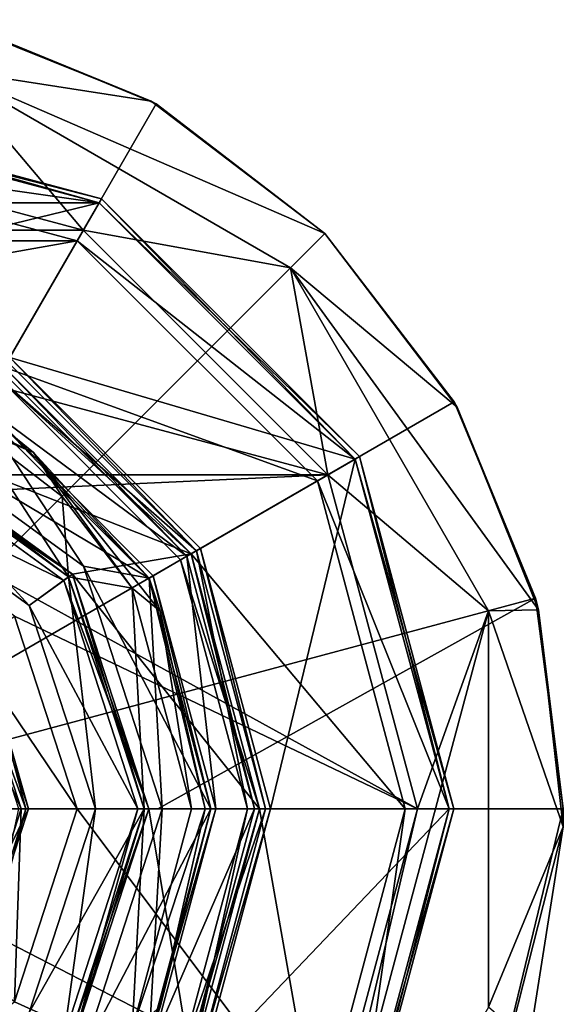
# Model space of a CAD drawing. Extents: x -50 to 50, y -119 to 244.
# Tile 112 of 112: x 11 to 34, y 202 to 242. Entities that reach past the tile are written whole.
import ezdxf

# ---------------------------------------------------------------- set-up
doc = ezdxf.new("R2010")
doc.units = 0
doc.header["$LTSCALE"] = 65.185185
for name, color, linetype in [('100', 7, 'CONTINUOUS'), ('101', 7, 'CONTINUOUS'), ('102', 7, 'CONTINUOUS'), ('103', 7, 'CONTINUOUS'), ('104', 7, 'CONTINUOUS'), ('105', 7, 'CONTINUOUS'), ('106', 7, 'CONTINUOUS'), ('107', 7, 'CONTINUOUS'), ('108', 7, 'CONTINUOUS'), ('109', 7, 'CONTINUOUS'), ('110', 7, 'CONTINUOUS'), ('1101', 7, 'CONTINUOUS'), ('1102', 7, 'CONTINUOUS'), ('1103', 7, 'CONTINUOUS'), ('1104', 7, 'CONTINUOUS'), ('1105', 7, 'CONTINUOUS'), ('1106', 7, 'CONTINUOUS'), ('111', 7, 'CONTINUOUS'), ('112', 7, 'CONTINUOUS'), ('1164', 7, 'CONTINUOUS'), ('1165', 7, 'CONTINUOUS'), ('1166', 7, 'CONTINUOUS'), ('1167', 7, 'CONTINUOUS'), ('1168', 7, 'CONTINUOUS'), ('1169', 7, 'CONTINUOUS'), ('1170', 7, 'CONTINUOUS'), ('1174', 7, 'CONTINUOUS'), ('1175', 7, 'CONTINUOUS'), ('1177', 7, 'CONTINUOUS'), ('1178', 7, 'CONTINUOUS'), ('1179', 7, 'CONTINUOUS'), ('1180', 7, 'CONTINUOUS'), ('1181', 7, 'CONTINUOUS'), ('1182', 7, 'CONTINUOUS'), ('1183', 7, 'CONTINUOUS'), ('1184', 7, 'CONTINUOUS'), ('1185', 7, 'CONTINUOUS'), ('1186', 7, 'CONTINUOUS'), ('1188', 7, 'CONTINUOUS'), ('66', 7, 'CONTINUOUS'), ('67', 7, 'CONTINUOUS'), ('68', 7, 'CONTINUOUS'), ('69', 7, 'CONTINUOUS'), ('70', 7, 'CONTINUOUS'), ('71', 7, 'CONTINUOUS'), ('72', 7, 'CONTINUOUS'), ('73', 7, 'CONTINUOUS'), ('74', 7, 'CONTINUOUS'), ('75', 7, 'CONTINUOUS'), ('76', 7, 'CONTINUOUS'), ('77', 7, 'CONTINUOUS'), ('78', 7, 'CONTINUOUS'), ('79', 7, 'CONTINUOUS'), ('80', 7, 'CONTINUOUS'), ('81', 7, 'CONTINUOUS'), ('82', 7, 'CONTINUOUS'), ('83', 7, 'CONTINUOUS'), ('84', 7, 'CONTINUOUS'), ('85', 7, 'CONTINUOUS'), ('86', 7, 'CONTINUOUS'), ('87', 7, 'CONTINUOUS'), ('88', 7, 'CONTINUOUS'), ('89', 7, 'CONTINUOUS'), ('90', 7, 'CONTINUOUS'), ('91', 7, 'CONTINUOUS'), ('92', 7, 'CONTINUOUS'), ('93', 7, 'CONTINUOUS'), ('94', 7, 'CONTINUOUS'), ('95', 7, 'CONTINUOUS'), ('96', 7, 'CONTINUOUS'), ('97', 7, 'CONTINUOUS'), ('98', 7, 'CONTINUOUS'), ('99', 7, 'CONTINUOUS')]:
    doc.layers.add(name, color=color, linetype=linetype)

msp = doc.modelspace()

# ---------------------------------------------------------------- linework, layer by layer
at = {"layer": '100', "linetype": 'CONTINUOUS'}
for points in [[(13.147, 219.551, 6), (9.103, 225.76, 6), (5.022, 225.455, 6), (13.147, 219.551, 6)], [(12.874, 222.865, 6), (9.103, 225.76, 6), (13.147, 219.551, 6), (12.874, 222.865, 6)], [(15.766, 219.093, 6), (12.874, 222.865, 6), (13.147, 219.551, 6), (15.766, 219.093, 6)], [(16.25, 210, 6), (15.766, 219.093, 6), (13.147, 219.551, 6), (16.25, 210, 6)], [(18.2, 210, 6), (15.766, 219.093, 6), (16.25, 210, 6), (18.2, 210, 6)], [(13.147, 200.449, 6), (15.766, 200.907, 6), (16.25, 210, 6), (13.147, 200.449, 6)], [(15.766, 200.907, 6), (18.2, 210, 6), (16.25, 210, 6), (15.766, 200.907, 6)]]:
    msp.add_3dface(points, dxfattribs=at)
at = {"layer": '101', "linetype": 'CONTINUOUS'}
for points in [[(9.5, 226.454, 6.8), (16.454, 219.5, 6.8), (9.5, 226.454, 37.3), (9.5, 226.454, 6.8)], [(9.5, 226.454, 37.3), (16.454, 219.5, 6.8), (16.454, 219.5, 37.3), (9.5, 226.454, 37.3)], [(19, 210, 6.8), (19, 210, 37.3), (16.454, 219.5, 37.3), (19, 210, 6.8)], [(16.454, 219.5, 6.8), (19, 210, 6.8), (16.454, 219.5, 37.3), (16.454, 219.5, 6.8)]]:
    msp.add_3dface(points, dxfattribs=at)
at = {"layer": '102', "linetype": 'CONTINUOUS'}
for points in [[(18.2, 210, 6), (15.766, 200.907, 6), (18.766, 210, 6.234), (18.2, 210, 6)], [(18.766, 210, 6.234), (15.766, 200.907, 6), (16.907, 201.858, 6.234), (18.766, 210, 6.234)], [(16.454, 200.5, 6.8), (19, 210, 6.8), (16.907, 201.858, 6.234), (16.454, 200.5, 6.8)], [(19, 210, 6.8), (18.766, 210, 6.234), (16.907, 201.858, 6.234), (19, 210, 6.8)]]:
    msp.add_3dface(points, dxfattribs=at)
at = {"layer": '103', "linetype": 'CONTINUOUS'}
for points in [[(4.176, 228.295, 6.234), (9.103, 225.76, 6), (11.7, 224.672, 6.234), (4.176, 228.295, 6.234)], [(9.5, 226.454, 6.8), (4.176, 228.295, 6.234), (11.7, 224.672, 6.234), (9.5, 226.454, 6.8)], [(16.454, 219.5, 6.8), (9.5, 226.454, 6.8), (11.7, 224.672, 6.234), (16.454, 219.5, 6.8)], [(9.103, 225.76, 6), (12.874, 222.865, 6), (11.7, 224.672, 6.234), (9.103, 225.76, 6)], [(12.874, 222.865, 6), (15.766, 219.093, 6), (11.7, 224.672, 6.234), (12.874, 222.865, 6)], [(11.7, 224.672, 6.234), (15.766, 219.093, 6), (16.907, 218.142, 6.234), (11.7, 224.672, 6.234)], [(16.454, 219.5, 6.8), (11.7, 224.672, 6.234), (16.907, 218.142, 6.234), (16.454, 219.5, 6.8)], [(19, 210, 6.8), (16.454, 219.5, 6.8), (18.766, 210, 6.234), (19, 210, 6.8)], [(18.766, 210, 6.234), (16.454, 219.5, 6.8), (16.907, 218.142, 6.234), (18.766, 210, 6.234)], [(15.766, 219.093, 6), (18.2, 210, 6), (16.907, 218.142, 6.234), (15.766, 219.093, 6)], [(18.2, 210, 6), (18.766, 210, 6.234), (16.907, 218.142, 6.234), (18.2, 210, 6)]]:
    msp.add_3dface(points, dxfattribs=at)
at = {"layer": '104', "linetype": 'CONTINUOUS'}
for points in [[(18.186, 199.5, 37.3), (21, 210, 37.3), (18.013, 199.6, 37.5), (18.186, 199.5, 37.3)], [(21, 210, 37.3), (20.8, 210, 37.5), (18.013, 199.6, 37.5), (21, 210, 37.3)]]:
    msp.add_3dface(points, dxfattribs=at)
at = {"layer": '105', "linetype": 'CONTINUOUS'}
for points in [[(10.4, 228.013, 37.5), (18.013, 220.4, 37.5), (10.5, 228.186, 37.3), (10.4, 228.013, 37.5)], [(18.013, 220.4, 37.5), (18.186, 220.5, 37.3), (10.5, 228.186, 37.3), (18.013, 220.4, 37.5)], [(18.013, 220.4, 37.5), (20.8, 210, 37.5), (18.186, 220.5, 37.3), (18.013, 220.4, 37.5)], [(20.8, 210, 37.5), (21, 210, 37.3), (18.186, 220.5, 37.3), (20.8, 210, 37.5)]]:
    msp.add_3dface(points, dxfattribs=at)
at = {"layer": '106', "linetype": 'CONTINUOUS'}
for points in [[(16.628, 200.4, 37.5), (19.2, 210, 37.5), (16.454, 200.5, 37.3), (16.628, 200.4, 37.5)], [(19.2, 210, 37.5), (19, 210, 37.3), (16.454, 200.5, 37.3), (19.2, 210, 37.5)]]:
    msp.add_3dface(points, dxfattribs=at)
at = {"layer": '107', "linetype": 'CONTINUOUS'}
for points in [[(9.6, 226.628, 37.5), (9.5, 226.454, 37.3), (16.454, 219.5, 37.3), (9.6, 226.628, 37.5)], [(16.628, 219.6, 37.5), (9.6, 226.628, 37.5), (16.454, 219.5, 37.3), (16.628, 219.6, 37.5)], [(19, 210, 37.3), (16.628, 219.6, 37.5), (16.454, 219.5, 37.3), (19, 210, 37.3)], [(19.2, 210, 37.5), (16.628, 219.6, 37.5), (19, 210, 37.3), (19.2, 210, 37.5)]]:
    msp.add_3dface(points, dxfattribs=at)
at = {"layer": '108', "linetype": 'CONTINUOUS'}
for points in [[(10.25, 227.754, 2.5), (10.5, 228.186, 3), (18.186, 220.5, 3), (10.25, 227.754, 2.5)], [(17.754, 220.25, 2.5), (10.25, 227.754, 2.5), (18.186, 220.5, 3), (17.754, 220.25, 2.5)], [(21, 210, 3), (17.754, 220.25, 2.5), (18.186, 220.5, 3), (21, 210, 3)], [(20.5, 210, 2.5), (17.754, 220.25, 2.5), (21, 210, 3), (20.5, 210, 2.5)]]:
    msp.add_3dface(points, dxfattribs=at)
at = {"layer": '109', "linetype": 'CONTINUOUS'}
for points in [[(17.754, 199.75, 2.5), (20.5, 210, 2.5), (18.186, 199.5, 3), (17.754, 199.75, 2.5)], [(20.5, 210, 2.5), (21, 210, 3), (18.186, 199.5, 3), (20.5, 210, 2.5)]]:
    msp.add_3dface(points, dxfattribs=at)
at = {"layer": '110', "linetype": 'CONTINUOUS'}
for points in [[(4.403, 223.553, 4), (11.528, 218.376, 4), (5.022, 225.455, 6), (4.403, 223.553, 4)], [(11.528, 218.376, 4), (13.147, 219.551, 6), (5.022, 225.455, 6), (11.528, 218.376, 4)], [(11.528, 218.376, 4), (14.25, 210, 4), (13.147, 219.551, 6), (11.528, 218.376, 4)], [(14.25, 210, 4), (16.25, 210, 6), (13.147, 219.551, 6), (14.25, 210, 4)]]:
    msp.add_3dface(points, dxfattribs=at)
at = {"layer": '1101', "linetype": 'CONTINUOUS'}
for points in [[(17, 210, 4), (13.753, 200.008, 4), (17, 210, 2.5), (17, 210, 4)], [(17, 210, 2.5), (13.753, 200.008, 4), (13.753, 200.008, 2.5), (17, 210, 2.5)]]:
    msp.add_3dface(points, dxfattribs=at)
at = {"layer": '1102', "linetype": 'CONTINUOUS'}
for points in [[(9.5, 226.454, 4), (16.454, 219.5, 4), (5.253, 226.168, 4), (9.5, 226.454, 4)], [(5.253, 226.168, 4), (16.454, 219.5, 4), (13.753, 219.992, 4), (5.253, 226.168, 4)], [(19, 210, 4), (17, 210, 4), (13.753, 219.992, 4), (19, 210, 4)], [(16.454, 219.5, 4), (19, 210, 4), (13.753, 219.992, 4), (16.454, 219.5, 4)], [(13.753, 200.008, 4), (17, 210, 4), (16.454, 200.5, 4), (13.753, 200.008, 4)], [(16.454, 200.5, 4), (17, 210, 4), (19, 210, 4), (16.454, 200.5, 4)]]:
    msp.add_3dface(points, dxfattribs=at)
at = {"layer": '1103', "linetype": 'CONTINUOUS'}
for points in [[(16.454, 200.5, 4), (19, 210, 4), (16.454, 200.5, 2.5), (16.454, 200.5, 4)], [(16.454, 200.5, 2.5), (19, 210, 4), (19, 210, 2.5), (16.454, 200.5, 2.5)]]:
    msp.add_3dface(points, dxfattribs=at)
at = {"layer": '1104', "linetype": 'CONTINUOUS'}
for points in [[(5.253, 226.168, 4), (13.753, 219.992, 4), (5.253, 226.168, 2.5), (5.253, 226.168, 4)], [(5.253, 226.168, 2.5), (13.753, 219.992, 4), (13.753, 219.992, 2.5), (5.253, 226.168, 2.5)], [(17, 210, 4), (17, 210, 2.5), (13.753, 219.992, 2.5), (17, 210, 4)], [(13.753, 219.992, 4), (17, 210, 4), (13.753, 219.992, 2.5), (13.753, 219.992, 4)]]:
    msp.add_3dface(points, dxfattribs=at)
at = {"layer": '1105', "linetype": 'CONTINUOUS'}
for points in [[(16.454, 219.5, 4), (9.5, 226.454, 4), (16.454, 219.5, 2.5), (16.454, 219.5, 4)], [(16.454, 219.5, 2.5), (9.5, 226.454, 4), (9.5, 226.454, 2.5), (16.454, 219.5, 2.5)], [(19, 210, 4), (16.454, 219.5, 4), (19, 210, 2.5), (19, 210, 4)], [(19, 210, 2.5), (16.454, 219.5, 4), (16.454, 219.5, 2.5), (19, 210, 2.5)]]:
    msp.add_3dface(points, dxfattribs=at)
at = {"layer": '1106', "linetype": 'CONTINUOUS'}
for points in [[(5.253, 226.168, 2.5), (13.753, 219.992, 2.5), (9.5, 226.454, 2.5), (5.253, 226.168, 2.5)], [(13.753, 219.992, 2.5), (16.454, 219.5, 2.5), (9.5, 226.454, 2.5), (13.753, 219.992, 2.5)], [(13.753, 219.992, 2.5), (17, 210, 2.5), (16.454, 219.5, 2.5), (13.753, 219.992, 2.5)], [(17, 210, 2.5), (19, 210, 2.5), (16.454, 219.5, 2.5), (17, 210, 2.5)], [(17, 210, 2.5), (13.753, 200.008, 2.5), (19, 210, 2.5), (17, 210, 2.5)], [(13.753, 200.008, 2.5), (16.454, 200.5, 2.5), (19, 210, 2.5), (13.753, 200.008, 2.5)]]:
    msp.add_3dface(points, dxfattribs=at)
at = {"layer": '111', "linetype": 'CONTINUOUS'}
for points in [[(14.25, 210, 4), (11.528, 201.624, 4), (16.25, 210, 6), (14.25, 210, 4)], [(11.528, 201.624, 4), (13.147, 200.449, 6), (16.25, 210, 6), (11.528, 201.624, 4)]]:
    msp.add_3dface(points, dxfattribs=at)
at = {"layer": '112', "linetype": 'CONTINUOUS'}
for points in [[(4.944, 225.217), (12.944, 219.405), (4.403, 223.553), (4.944, 225.217)], [(12.944, 219.405), (11.528, 218.376), (4.403, 223.553), (12.944, 219.405)], [(12.944, 219.405), (16, 210), (11.528, 218.376), (12.944, 219.405)], [(16, 210), (14.25, 210), (11.528, 218.376), (16, 210)], [(12.944, 200.595), (11.528, 201.624), (14.25, 210), (12.944, 200.595)], [(16, 210), (12.944, 200.595), (14.25, 210), (16, 210)]]:
    msp.add_3dface(points, dxfattribs=at)
at = {"layer": '1164', "linetype": 'CONTINUOUS'}
for points in [[(8.2, 242.481, 37.5), (16.539, 239.133, 37.5), (8.153, 240.427, 37.5), (8.2, 242.481, 37.5)], [(16.539, 239.133, 37.5), (23.688, 233.688, 37.5), (8.153, 240.427, 37.5), (16.539, 239.133, 37.5)], [(8.153, 240.427, 37.5), (23.688, 233.688, 37.5), (22.274, 232.274, 37.5), (8.153, 240.427, 37.5)], [(23.688, 233.688, 37.5), (29.133, 226.539, 37.5), (22.274, 232.274, 37.5), (23.688, 233.688, 37.5)], [(29.133, 226.539, 37.5), (32.481, 218.2, 37.5), (22.274, 232.274, 37.5), (29.133, 226.539, 37.5)], [(22.274, 232.274, 37.5), (32.481, 218.2, 37.5), (30.427, 218.153, 37.5), (22.274, 232.274, 37.5)], [(32.481, 218.2, 37.5), (33.492, 209.271, 37.5), (30.427, 218.153, 37.5), (32.481, 218.2, 37.5)], [(30.427, 218.153, 37.5), (33.492, 209.271, 37.5), (30.427, 201.848, 37.5), (30.427, 218.153, 37.5)], [(33.492, 209.271, 37.5), (32.093, 200.394, 37.5), (30.427, 201.848, 37.5), (33.492, 209.271, 37.5)]]:
    msp.add_3dface(points, dxfattribs=at)
at = {"layer": '1165', "linetype": 'CONTINUOUS'}
for points in [[(16.539, 239.133, 37.5), (8.2, 242.481, 37.5), (8.671, 242.358, 70.5), (16.539, 239.133, 37.5)], [(16.75, 239.012, 70.5), (16.539, 239.133, 37.5), (8.671, 242.358, 70.5), (16.75, 239.012, 70.5)], [(23.688, 233.688, 37.5), (16.539, 239.133, 37.5), (23.688, 233.688, 70.5), (23.688, 233.688, 37.5)], [(23.688, 233.688, 70.5), (16.539, 239.133, 37.5), (16.75, 239.012, 70.5), (23.688, 233.688, 70.5)], [(29.133, 226.539, 37.5), (23.688, 233.688, 37.5), (29.012, 226.75, 70.5), (29.133, 226.539, 37.5)], [(29.012, 226.75, 70.5), (23.688, 233.688, 37.5), (23.688, 233.688, 70.5), (29.012, 226.75, 70.5)], [(32.359, 218.67, 70.5), (29.133, 226.539, 37.5), (29.012, 226.75, 70.5), (32.359, 218.67, 70.5)], [(32.481, 218.2, 37.5), (29.133, 226.539, 37.5), (32.359, 218.67, 70.5), (32.481, 218.2, 37.5)], [(33.5, 210, 70.5), (32.481, 218.2, 37.5), (32.359, 218.67, 70.5), (33.5, 210, 70.5)], [(33.492, 209.271, 37.5), (32.481, 218.2, 37.5), (33.5, 210, 70.5), (33.492, 209.271, 37.5)], [(29.771, 194.641, 70.5), (33.492, 209.271, 37.5), (33.5, 210, 70.5), (29.771, 194.641, 70.5)], [(32.093, 200.394, 37.5), (33.492, 209.271, 37.5), (29.771, 194.641, 70.5), (32.093, 200.394, 37.5)]]:
    msp.add_3dface(points, dxfattribs=at)
at = {"layer": '1166', "linetype": 'CONTINUOUS'}
for points in [[(16.75, 239.012, 70.5), (8.671, 242.358, 70.5), (0, 210, 73.5), (16.75, 239.012, 70.5)], [(23.688, 233.688, 70.5), (16.75, 239.012, 70.5), (0, 210, 73.5), (23.688, 233.688, 70.5)], [(29.012, 226.75, 70.5), (23.688, 233.688, 70.5), (0, 210, 73.5), (29.012, 226.75, 70.5)], [(32.359, 218.67, 70.5), (29.012, 226.75, 70.5), (0, 210, 73.5), (32.359, 218.67, 70.5)], [(16.817, 210, 72.749), (32.359, 218.67, 70.5), (0, 210, 73.5), (16.817, 210, 72.749)], [(33.5, 210, 70.5), (32.359, 218.67, 70.5), (16.817, 210, 72.749), (33.5, 210, 70.5)]]:
    msp.add_3dface(points, dxfattribs=at)
at = {"layer": '1167', "linetype": 'CONTINUOUS'}
for points in [[(4.738, 176.837, 70.5), (19.416, 182.7, 70.5), (0, 210, 73.5), (4.738, 176.837, 70.5)], [(19.416, 182.7, 70.5), (29.771, 194.641, 70.5), (0, 210, 73.5), (19.416, 182.7, 70.5)], [(29.771, 194.641, 70.5), (33.5, 210, 70.5), (0, 210, 73.5), (29.771, 194.641, 70.5)], [(33.5, 210, 70.5), (16.817, 210, 72.749), (0, 210, 73.5), (33.5, 210, 70.5)]]:
    msp.add_3dface(points, dxfattribs=at)
at = {"layer": '1168', "linetype": 'CONTINUOUS'}
for points in [[(10.922, 217.935, 57.5), (13.5, 210, 57.5), (9.061, 216.583, 57.5), (10.922, 217.935, 57.5)], [(9.061, 216.583, 57.5), (13.5, 210, 57.5), (11.2, 210, 57.5), (9.061, 216.583, 57.5)], [(11.2, 210, 57.5), (10.922, 202.065, 57.5), (9.061, 203.417, 57.5), (11.2, 210, 57.5)], [(13.5, 210, 57.5), (10.922, 202.065, 57.5), (11.2, 210, 57.5), (13.5, 210, 57.5)]]:
    msp.add_3dface(points, dxfattribs=at)
at = {"layer": '1169', "linetype": 'CONTINUOUS'}
for points in [[(0, 237.5, 68.5), (13.75, 233.816, 68.5), (0, 237.5, 69.5), (0, 237.5, 68.5)], [(0, 237.5, 69.5), (13.75, 233.816, 68.5), (13.75, 233.816, 69.5), (0, 237.5, 69.5)], [(13.75, 233.816, 68.5), (23.816, 223.75, 68.5), (13.75, 233.816, 69.5), (13.75, 233.816, 68.5)], [(13.75, 233.816, 69.5), (23.816, 223.75, 68.5), (23.816, 223.75, 69.5), (13.75, 233.816, 69.5)], [(23.816, 223.75, 68.5), (27.5, 210, 68.5), (23.816, 223.75, 69.5), (23.816, 223.75, 68.5)], [(23.816, 223.75, 69.5), (27.5, 210, 68.5), (27.5, 210, 69.5), (23.816, 223.75, 69.5)]]:
    msp.add_3dface(points, dxfattribs=at)
at = {"layer": '1170', "linetype": 'CONTINUOUS'}
for points in [[(27.5, 210, 69.5), (27.5, 210, 68.5), (23.816, 196.25, 68.5), (27.5, 210, 69.5)], [(27.5, 210, 69.5), (23.816, 196.25, 68.5), (23.816, 196.25, 69.5), (27.5, 210, 69.5)]]:
    msp.add_3dface(points, dxfattribs=at)
at = {"layer": '1174', "linetype": 'CONTINUOUS'}
for points in [[(9.061, 216.583, 57.5), (11.2, 210, 57.5), (8.495, 216.172, 58.2), (9.061, 216.583, 57.5)], [(11.2, 210, 57.5), (10.5, 210, 58.2), (8.495, 216.172, 58.2), (11.2, 210, 57.5)]]:
    msp.add_3dface(points, dxfattribs=at)
at = {"layer": '1175', "linetype": 'CONTINUOUS'}
msp.add_3dface([(11.2, 210, 57.5), (9.061, 203.417, 57.5), (10.5, 210, 58.2), (11.2, 210, 57.5)], dxfattribs=at)
at = {"layer": '1177', "linetype": 'CONTINUOUS'}
for points in [[(13.5, 210, 57.5), (10.922, 217.935, 57.5), (13.5, 210, 69.5), (13.5, 210, 57.5)], [(13.5, 210, 69.5), (10.922, 217.935, 57.5), (10.922, 217.935, 69.5), (13.5, 210, 69.5)]]:
    msp.add_3dface(points, dxfattribs=at)
at = {"layer": '1178', "linetype": 'CONTINUOUS'}
for points in [[(-13.75, 233.816, 69.5), (0, 237.5, 69.5), (13.75, 233.816, 69.5), (-13.75, 233.816, 69.5)], [(-23.816, 223.75, 69.5), (-13.75, 233.816, 69.5), (23.816, 223.75, 69.5), (-23.816, 223.75, 69.5)], [(-13.75, 233.816, 69.5), (13.75, 233.816, 69.5), (23.816, 223.75, 69.5), (-13.75, 233.816, 69.5)], [(-23.816, 223.75, 69.5), (23.816, 223.75, 69.5), (4.172, 222.839, 69.5), (-23.816, 223.75, 69.5)], [(23.816, 223.75, 69.5), (27.5, 210, 69.5), (4.172, 222.839, 69.5), (23.816, 223.75, 69.5)], [(27.5, 210, 69.5), (10.922, 217.935, 69.5), (4.172, 222.839, 69.5), (27.5, 210, 69.5)], [(27.5, 210, 69.5), (13.5, 210, 69.5), (10.922, 217.935, 69.5), (27.5, 210, 69.5)], [(13.5, 210, 69.5), (23.816, 196.25, 69.5), (10.922, 202.065, 69.5), (13.5, 210, 69.5)], [(27.5, 210, 69.5), (23.816, 196.25, 69.5), (13.5, 210, 69.5), (27.5, 210, 69.5)], [(10.922, 202.065, 69.5), (23.816, 196.25, 69.5), (4.172, 197.161, 69.5), (10.922, 202.065, 69.5)]]:
    msp.add_3dface(points, dxfattribs=at)
at = {"layer": '1179', "linetype": 'CONTINUOUS'}
for points in [[(10.922, 202.065, 57.5), (13.5, 210, 57.5), (10.922, 202.065, 69.5), (10.922, 202.065, 57.5)], [(13.5, 210, 57.5), (13.5, 210, 69.5), (10.922, 202.065, 69.5), (13.5, 210, 57.5)]]:
    msp.add_3dface(points, dxfattribs=at)
at = {"layer": '1180', "linetype": 'CONTINUOUS'}
for points in [[(11.5, 210, 69.6), (9.304, 216.76, 69.6), (11.5, 210, 67), (11.5, 210, 69.6)], [(11.5, 210, 67), (9.304, 216.76, 69.6), (9.304, 216.76, 67), (11.5, 210, 67)]]:
    msp.add_3dface(points, dxfattribs=at)
at = {"layer": '1181', "linetype": 'CONTINUOUS'}
msp.add_3dface([(10.5, 210, 66), (11.5, 210, 67), (9.304, 216.76, 67), (10.5, 210, 66)], dxfattribs=at)
at = {"layer": '1182', "linetype": 'CONTINUOUS'}
for points in [[(11.5, 210, 69.6), (11.5, 210, 67), (9.304, 203.24, 67), (11.5, 210, 69.6)], [(9.304, 203.24, 69.6), (11.5, 210, 69.6), (9.304, 203.24, 67), (9.304, 203.24, 69.6)]]:
    msp.add_3dface(points, dxfattribs=at)
at = {"layer": '1183', "linetype": 'CONTINUOUS'}
for points in [[(10.5, 210, 66), (8.495, 203.828, 66), (11.5, 210, 67), (10.5, 210, 66)], [(11.5, 210, 67), (8.495, 203.828, 66), (9.304, 203.24, 67), (11.5, 210, 67)]]:
    msp.add_3dface(points, dxfattribs=at)
at = {"layer": '1184', "linetype": 'CONTINUOUS'}
for points in [[(11.1, 210, 70), (8.981, 216.524, 70), (11.383, 210, 69.883), (11.1, 210, 70)], [(8.981, 216.524, 70), (9.858, 215.691, 69.883), (11.383, 210, 69.883), (8.981, 216.524, 70)], [(9.304, 216.76, 69.6), (11.5, 210, 69.6), (9.858, 215.691, 69.883), (9.304, 216.76, 69.6)], [(9.858, 215.691, 69.883), (11.5, 210, 69.6), (11.383, 210, 69.883), (9.858, 215.691, 69.883)]]:
    msp.add_3dface(points, dxfattribs=at)
at = {"layer": '1185', "linetype": 'CONTINUOUS'}
for points in [[(11.5, 210, 69.6), (9.304, 203.24, 69.6), (11.383, 210, 69.883), (11.5, 210, 69.6)], [(11.383, 210, 69.883), (9.304, 203.24, 69.6), (9.858, 204.309, 69.883), (11.383, 210, 69.883)], [(11.1, 210, 70), (11.383, 210, 69.883), (9.858, 204.309, 69.883), (11.1, 210, 70)]]:
    msp.add_3dface(points, dxfattribs=at)
at = {"layer": '1186', "linetype": 'CONTINUOUS'}
for points in [[(13.75, 233.816, 68.5), (0, 237.5, 68.5), (8.153, 240.427, 68.5), (13.75, 233.816, 68.5)], [(22.274, 232.274, 68.5), (13.75, 233.816, 68.5), (8.153, 240.427, 68.5), (22.274, 232.274, 68.5)], [(23.816, 223.75, 68.5), (13.75, 233.816, 68.5), (22.274, 232.274, 68.5), (23.816, 223.75, 68.5)], [(30.427, 218.153, 68.5), (23.816, 223.75, 68.5), (22.274, 232.274, 68.5), (30.427, 218.153, 68.5)], [(27.5, 210, 68.5), (23.816, 223.75, 68.5), (30.427, 218.153, 68.5), (27.5, 210, 68.5)], [(22.275, 187.727, 68.5), (27.5, 210, 68.5), (30.427, 218.153, 68.5), (22.275, 187.727, 68.5)], [(30.427, 201.848, 68.5), (22.275, 187.727, 68.5), (30.427, 218.153, 68.5), (30.427, 201.848, 68.5)], [(23.816, 196.25, 68.5), (27.5, 210, 68.5), (22.275, 187.727, 68.5), (23.816, 196.25, 68.5)]]:
    msp.add_3dface(points, dxfattribs=at)
at = {"layer": '1188', "linetype": 'CONTINUOUS'}
for points in [[(8.153, 240.427, 37.5), (22.274, 232.274, 37.5), (8.153, 240.427, 68.5), (8.153, 240.427, 37.5)], [(22.274, 232.274, 37.5), (22.274, 232.274, 68.5), (8.153, 240.427, 68.5), (22.274, 232.274, 37.5)], [(22.274, 232.274, 37.5), (30.427, 218.153, 37.5), (22.274, 232.274, 68.5), (22.274, 232.274, 37.5)], [(30.427, 218.153, 37.5), (30.427, 218.153, 68.5), (22.274, 232.274, 68.5), (30.427, 218.153, 37.5)], [(30.427, 218.153, 37.5), (30.427, 201.848, 37.5), (30.427, 218.153, 68.5), (30.427, 218.153, 37.5)], [(30.427, 201.848, 37.5), (30.427, 201.848, 68.5), (30.427, 218.153, 68.5), (30.427, 201.848, 37.5)]]:
    msp.add_3dface(points, dxfattribs=at)
at = {"layer": '66', "linetype": 'CONTINUOUS'}
for points in [[(0, 238.8), (14.4, 234.942), (0, 237), (0, 238.8)], [(0, 237), (14.4, 234.942), (13.5, 233.383), (0, 237)], [(14.4, 234.942), (24.941, 224.4), (13.5, 233.383), (14.4, 234.942)], [(13.5, 233.383), (24.941, 224.4), (23.383, 223.5), (13.5, 233.383)], [(24.941, 224.4), (28.8, 210), (23.383, 223.5), (24.941, 224.4)], [(23.383, 223.5), (28.8, 210), (27, 210), (23.383, 223.5)], [(27, 210), (24.941, 195.6), (23.383, 196.5), (27, 210)], [(28.8, 210), (24.941, 195.6), (27, 210), (28.8, 210)]]:
    msp.add_3dface(points, dxfattribs=at)
at = {"layer": '67', "linetype": 'CONTINUOUS'}
for points in [[(27, 210), (23.383, 196.5), (27, 210, 1), (27, 210)], [(27, 210, 1), (23.383, 196.5), (23.383, 196.5, 1), (27, 210, 1)]]:
    msp.add_3dface(points, dxfattribs=at)
at = {"layer": '68', "linetype": 'CONTINUOUS'}
for points in [[(0, 237, 1), (13.5, 233.383, 1), (-13.5, 233.383, 1), (0, 237, 1)], [(-13.5, 233.383, 1), (13.5, 233.383, 1), (0, 231, 1), (-13.5, 233.383, 1)], [(0, 231, 1), (13.5, 233.383, 1), (10.5, 228.187, 1), (0, 231, 1)], [(13.5, 233.383, 1), (23.383, 223.5, 1), (10.5, 228.187, 1), (13.5, 233.383, 1)], [(10.5, 228.187, 1), (23.383, 223.5, 1), (18.187, 220.5, 1), (10.5, 228.187, 1)], [(23.383, 223.5, 1), (27, 210, 1), (18.187, 220.5, 1), (23.383, 223.5, 1)], [(18.187, 220.5, 1), (27, 210, 1), (21, 210, 1), (18.187, 220.5, 1)], [(21, 210, 1), (23.383, 196.5, 1), (18.187, 199.5, 1), (21, 210, 1)], [(27, 210, 1), (23.383, 196.5, 1), (21, 210, 1), (27, 210, 1)]]:
    msp.add_3dface(points, dxfattribs=at)
at = {"layer": '69', "linetype": 'CONTINUOUS'}
for points in [[(21, 210, 1), (18.187, 199.5, 1), (21, 210), (21, 210, 1)], [(21, 210), (18.187, 199.5, 1), (18.187, 199.5), (21, 210)]]:
    msp.add_3dface(points, dxfattribs=at)
at = {"layer": '70', "linetype": 'CONTINUOUS'}
for points in [[(10.5, 228.187), (18.187, 220.5), (5.083, 225.645), (10.5, 228.187)], [(5.083, 225.645), (18.187, 220.5), (13.308, 219.669), (5.083, 225.645)], [(18.187, 220.5), (21, 210), (13.308, 219.669), (18.187, 220.5)], [(21, 210), (16.45, 210), (13.308, 219.669), (21, 210)], [(16.45, 210), (18.187, 199.5), (13.308, 200.331), (16.45, 210)], [(21, 210), (18.187, 199.5), (16.45, 210), (21, 210)]]:
    msp.add_3dface(points, dxfattribs=at)
at = {"layer": '71', "linetype": 'CONTINUOUS'}
for points in [[(13.147, 200.449, 2.3), (16.25, 210, 2.3), (13.147, 200.449, 0.2), (13.147, 200.449, 2.3)], [(13.147, 200.449, 0.2), (16.25, 210, 2.3), (16.25, 210, 0.2), (13.147, 200.449, 0.2)]]:
    msp.add_3dface(points, dxfattribs=at)
at = {"layer": '72', "linetype": 'CONTINUOUS'}
for points in [[(18.403, 220.625, 2.5), (10.625, 228.403, 2.5), (10.25, 227.754, 2.5), (18.403, 220.625, 2.5)], [(17.754, 220.25, 2.5), (18.403, 220.625, 2.5), (10.25, 227.754, 2.5), (17.754, 220.25, 2.5)], [(20.5, 210, 2.5), (18.403, 220.625, 2.5), (17.754, 220.25, 2.5), (20.5, 210, 2.5)], [(21.25, 210, 2.5), (18.403, 220.625, 2.5), (20.5, 210, 2.5), (21.25, 210, 2.5)], [(18.403, 199.375, 2.5), (21.25, 210, 2.5), (17.754, 199.75, 2.5), (18.403, 199.375, 2.5)], [(21.25, 210, 2.5), (20.5, 210, 2.5), (17.754, 199.75, 2.5), (21.25, 210, 2.5)]]:
    msp.add_3dface(points, dxfattribs=at)
at = {"layer": '73', "linetype": 'CONTINUOUS'}
for points in [[(21.25, 210, 2.5), (18.403, 199.375, 2.5), (21.25, 210, 4.8), (21.25, 210, 2.5)], [(21.25, 210, 4.8), (18.403, 199.375, 2.5), (18.403, 199.375, 4.8), (21.25, 210, 4.8)]]:
    msp.add_3dface(points, dxfattribs=at)
at = {"layer": '74', "linetype": 'CONTINUOUS'}
for points in [[(0, 238.8, 5), (-14.4, 234.942, 5), (14.4, 234.942, 5), (0, 238.8, 5)], [(14.4, 234.942, 5), (-14.4, 234.942, 5), (0, 231.45, 5), (14.4, 234.942, 5)], [(10.725, 228.576, 5), (14.4, 234.942, 5), (0, 231.45, 5), (10.725, 228.576, 5)], [(24.941, 224.4, 5), (14.4, 234.942, 5), (10.725, 228.576, 5), (24.941, 224.4, 5)], [(18.576, 220.725, 5), (24.941, 224.4, 5), (10.725, 228.576, 5), (18.576, 220.725, 5)], [(21.45, 210, 5), (24.941, 224.4, 5), (18.576, 220.725, 5), (21.45, 210, 5)], [(28.8, 210, 5), (24.941, 224.4, 5), (21.45, 210, 5), (28.8, 210, 5)], [(24.941, 195.6, 5), (28.8, 210, 5), (18.576, 199.275, 5), (24.941, 195.6, 5)], [(28.8, 210, 5), (21.45, 210, 5), (18.576, 199.275, 5), (28.8, 210, 5)]]:
    msp.add_3dface(points, dxfattribs=at)
at = {"layer": '75', "linetype": 'CONTINUOUS'}
for points in [[(29, 210, 0.2), (29, 210, 4.8), (25.115, 195.5, 4.8), (29, 210, 0.2)], [(25.115, 195.5, 0.2), (29, 210, 0.2), (25.115, 195.5, 4.8), (25.115, 195.5, 0.2)]]:
    msp.add_3dface(points, dxfattribs=at)
at = {"layer": '76', "linetype": 'CONTINUOUS'}
for points in [[(0, 237), (13.5, 233.383), (0, 237, 1), (0, 237)], [(13.5, 233.383), (13.5, 233.383, 1), (0, 237, 1), (13.5, 233.383)], [(13.5, 233.383), (23.383, 223.5), (13.5, 233.383, 1), (13.5, 233.383)], [(23.383, 223.5), (23.383, 223.5, 1), (13.5, 233.383, 1), (23.383, 223.5)], [(23.383, 223.5), (27, 210), (23.383, 223.5, 1), (23.383, 223.5)], [(27, 210), (27, 210, 1), (23.383, 223.5, 1), (27, 210)]]:
    msp.add_3dface(points, dxfattribs=at)
at = {"layer": '77', "linetype": 'CONTINUOUS'}
for points in [[(10.5, 228.187, 1), (18.187, 220.5, 1), (10.5, 228.187), (10.5, 228.187, 1)], [(18.187, 220.5, 1), (18.187, 220.5), (10.5, 228.187), (18.187, 220.5, 1)], [(18.187, 220.5, 1), (21, 210, 1), (18.187, 220.5), (18.187, 220.5, 1)], [(21, 210, 1), (21, 210), (18.187, 220.5), (21, 210, 1)]]:
    msp.add_3dface(points, dxfattribs=at)
at = {"layer": '78', "linetype": 'CONTINUOUS'}
for points in [[(13.147, 219.551, 2.3), (5.021, 225.455, 2.3), (13.147, 219.551, 0.2), (13.147, 219.551, 2.3)], [(13.147, 219.551, 0.2), (5.021, 225.455, 2.3), (5.021, 225.455, 0.2), (13.147, 219.551, 0.2)], [(16.25, 210, 0.2), (16.25, 210, 2.3), (13.147, 219.551, 2.3), (16.25, 210, 0.2)], [(16.25, 210, 0.2), (13.147, 219.551, 2.3), (13.147, 219.551, 0.2), (16.25, 210, 0.2)]]:
    msp.add_3dface(points, dxfattribs=at)
at = {"layer": '79', "linetype": 'CONTINUOUS'}
for points in [[(10.625, 228.403, 2.5), (18.403, 220.625, 2.5), (10.625, 228.403, 4.8), (10.625, 228.403, 2.5)], [(10.625, 228.403, 4.8), (18.403, 220.625, 2.5), (18.403, 220.625, 4.8), (10.625, 228.403, 4.8)], [(18.403, 220.625, 2.5), (21.25, 210, 2.5), (18.403, 220.625, 4.8), (18.403, 220.625, 2.5)], [(21.25, 210, 2.5), (21.25, 210, 4.8), (18.403, 220.625, 4.8), (21.25, 210, 2.5)]]:
    msp.add_3dface(points, dxfattribs=at)
at = {"layer": '80', "linetype": 'CONTINUOUS'}
for points in [[(14.5, 235.115, 0.2), (0, 239, 0.2), (14.5, 235.115, 4.8), (14.5, 235.115, 0.2)], [(14.5, 235.115, 4.8), (0, 239, 0.2), (0, 239, 4.8), (14.5, 235.115, 4.8)], [(25.115, 224.5, 0.2), (14.5, 235.115, 0.2), (25.115, 224.5, 4.8), (25.115, 224.5, 0.2)], [(25.115, 224.5, 4.8), (14.5, 235.115, 0.2), (14.5, 235.115, 4.8), (25.115, 224.5, 4.8)], [(29, 210, 4.8), (29, 210, 0.2), (25.115, 224.5, 0.2), (29, 210, 4.8)], [(29, 210, 4.8), (25.115, 224.5, 0.2), (25.115, 224.5, 4.8), (29, 210, 4.8)]]:
    msp.add_3dface(points, dxfattribs=at)
at = {"layer": '81', "linetype": 'CONTINUOUS'}
for points in [[(0, 238.8, 5), (14.4, 234.942, 5), (0, 239, 4.8), (0, 238.8, 5)], [(14.4, 234.942, 5), (14.5, 235.115, 4.8), (0, 239, 4.8), (14.4, 234.942, 5)], [(14.4, 234.942, 5), (24.941, 224.4, 5), (14.5, 235.115, 4.8), (14.4, 234.942, 5)], [(24.941, 224.4, 5), (25.115, 224.5, 4.8), (14.5, 235.115, 4.8), (24.941, 224.4, 5)], [(24.941, 224.4, 5), (28.8, 210, 5), (25.115, 224.5, 4.8), (24.941, 224.4, 5)], [(28.8, 210, 5), (29, 210, 4.8), (25.115, 224.5, 4.8), (28.8, 210, 5)]]:
    msp.add_3dface(points, dxfattribs=at)
at = {"layer": '82', "linetype": 'CONTINUOUS'}
for points in [[(28.8, 210, 5), (24.941, 195.6, 5), (29, 210, 4.8), (28.8, 210, 5)], [(29, 210, 4.8), (24.941, 195.6, 5), (25.115, 195.5, 4.8), (29, 210, 4.8)]]:
    msp.add_3dface(points, dxfattribs=at)
at = {"layer": '83', "linetype": 'CONTINUOUS'}
for points in [[(10.725, 228.576, 5), (10.625, 228.403, 4.8), (18.403, 220.625, 4.8), (10.725, 228.576, 5)], [(18.576, 220.725, 5), (10.725, 228.576, 5), (18.403, 220.625, 4.8), (18.576, 220.725, 5)], [(21.25, 210, 4.8), (18.576, 220.725, 5), (18.403, 220.625, 4.8), (21.25, 210, 4.8)], [(21.25, 210, 4.8), (21.45, 210, 5), (18.576, 220.725, 5), (21.25, 210, 4.8)]]:
    msp.add_3dface(points, dxfattribs=at)
at = {"layer": '84', "linetype": 'CONTINUOUS'}
for points in [[(21.25, 210, 4.8), (18.403, 199.375, 4.8), (21.45, 210, 5), (21.25, 210, 4.8)], [(21.45, 210, 5), (18.403, 199.375, 4.8), (18.576, 199.275, 5), (21.45, 210, 5)]]:
    msp.add_3dface(points, dxfattribs=at)
at = {"layer": '85', "linetype": 'CONTINUOUS'}
for points in [[(5.021, 225.455, 2.3), (13.147, 219.551, 2.3), (5.083, 225.645, 2.5), (5.021, 225.455, 2.3)], [(5.083, 225.645, 2.5), (13.147, 219.551, 2.3), (13.308, 219.669, 2.5), (5.083, 225.645, 2.5)], [(13.147, 219.551, 2.3), (16.25, 210, 2.3), (13.308, 219.669, 2.5), (13.147, 219.551, 2.3)], [(16.25, 210, 2.3), (16.45, 210, 2.5), (13.308, 219.669, 2.5), (16.25, 210, 2.3)]]:
    msp.add_3dface(points, dxfattribs=at)
at = {"layer": '86', "linetype": 'CONTINUOUS'}
for points in [[(16.25, 210, 2.3), (13.147, 200.449, 2.3), (16.45, 210, 2.5), (16.25, 210, 2.3)], [(16.45, 210, 2.5), (13.147, 200.449, 2.3), (13.308, 200.331, 2.5), (16.45, 210, 2.5)]]:
    msp.add_3dface(points, dxfattribs=at)
at = {"layer": '87', "linetype": 'CONTINUOUS'}
for points in [[(5.083, 225.645), (13.308, 219.669), (5.021, 225.455, 0.2), (5.083, 225.645)], [(13.308, 219.669), (13.147, 219.551, 0.2), (5.021, 225.455, 0.2), (13.308, 219.669)], [(13.308, 219.669), (16.45, 210), (13.147, 219.551, 0.2), (13.308, 219.669)], [(16.45, 210), (16.25, 210, 0.2), (13.147, 219.551, 0.2), (16.45, 210)]]:
    msp.add_3dface(points, dxfattribs=at)
at = {"layer": '88', "linetype": 'CONTINUOUS'}
for points in [[(13.308, 200.331), (13.147, 200.449, 0.2), (16.25, 210, 0.2), (13.308, 200.331)], [(16.45, 210), (13.308, 200.331), (16.25, 210, 0.2), (16.45, 210)]]:
    msp.add_3dface(points, dxfattribs=at)
at = {"layer": '89', "linetype": 'CONTINUOUS'}
for points in [[(0, 238.8), (0, 239, 0.2), (14.5, 235.115, 0.2), (0, 238.8)], [(14.4, 234.942), (0, 238.8), (14.5, 235.115, 0.2), (14.4, 234.942)], [(14.4, 234.942), (14.5, 235.115, 0.2), (25.115, 224.5, 0.2), (14.4, 234.942)], [(24.941, 224.4), (14.4, 234.942), (25.115, 224.5, 0.2), (24.941, 224.4)], [(29, 210, 0.2), (24.941, 224.4), (25.115, 224.5, 0.2), (29, 210, 0.2)], [(28.8, 210), (24.941, 224.4), (29, 210, 0.2), (28.8, 210)]]:
    msp.add_3dface(points, dxfattribs=at)
at = {"layer": '90', "linetype": 'CONTINUOUS'}
for points in [[(24.941, 195.6), (28.8, 210), (25.115, 195.5, 0.2), (24.941, 195.6)], [(28.8, 210), (29, 210, 0.2), (25.115, 195.5, 0.2), (28.8, 210)]]:
    msp.add_3dface(points, dxfattribs=at)
at = {"layer": '91', "linetype": 'CONTINUOUS'}
for points in [[(21, 210, 37.3), (18.186, 199.5, 37.3), (21, 210, 3), (21, 210, 37.3)], [(21, 210, 3), (18.186, 199.5, 37.3), (18.186, 199.5, 3), (21, 210, 3)]]:
    msp.add_3dface(points, dxfattribs=at)
at = {"layer": '92', "linetype": 'CONTINUOUS'}
for points in [[(18.013, 220.4, 37.5), (10.4, 228.013, 37.5), (9.6, 226.628, 37.5), (18.013, 220.4, 37.5)], [(16.628, 219.6, 37.5), (18.013, 220.4, 37.5), (9.6, 226.628, 37.5), (16.628, 219.6, 37.5)], [(19.2, 210, 37.5), (18.013, 220.4, 37.5), (16.628, 219.6, 37.5), (19.2, 210, 37.5)], [(20.8, 210, 37.5), (18.013, 220.4, 37.5), (19.2, 210, 37.5), (20.8, 210, 37.5)], [(18.013, 199.6, 37.5), (20.8, 210, 37.5), (16.628, 200.4, 37.5), (18.013, 199.6, 37.5)], [(20.8, 210, 37.5), (19.2, 210, 37.5), (16.628, 200.4, 37.5), (20.8, 210, 37.5)]]:
    msp.add_3dface(points, dxfattribs=at)
at = {"layer": '93', "linetype": 'CONTINUOUS'}
for points in [[(10.5, 228.186, 37.3), (18.186, 220.5, 37.3), (10.5, 228.186, 3), (10.5, 228.186, 37.3)], [(10.5, 228.186, 3), (18.186, 220.5, 37.3), (18.186, 220.5, 3), (10.5, 228.186, 3)], [(21, 210, 37.3), (21, 210, 3), (18.186, 220.5, 3), (21, 210, 37.3)], [(18.186, 220.5, 37.3), (21, 210, 37.3), (18.186, 220.5, 3), (18.186, 220.5, 37.3)]]:
    msp.add_3dface(points, dxfattribs=at)
at = {"layer": '94', "linetype": 'CONTINUOUS'}
for points in [[(5.083, 225.645, 2.5), (13.308, 219.669, 2.5), (4.944, 225.217, 2.5), (5.083, 225.645, 2.5)], [(4.944, 225.217, 2.5), (13.308, 219.669, 2.5), (12.944, 219.404, 2.5), (4.944, 225.217, 2.5)], [(13.308, 219.669, 2.5), (16.45, 210, 2.5), (12.944, 219.404, 2.5), (13.308, 219.669, 2.5)], [(12.944, 219.404, 2.5), (16.45, 210, 2.5), (16, 210, 2.5), (12.944, 219.404, 2.5)], [(16, 210, 2.5), (13.308, 200.331, 2.5), (12.944, 200.596, 2.5), (16, 210, 2.5)], [(16.45, 210, 2.5), (13.308, 200.331, 2.5), (16, 210, 2.5), (16.45, 210, 2.5)]]:
    msp.add_3dface(points, dxfattribs=at)
at = {"layer": '95', "linetype": 'CONTINUOUS'}
for points in [[(16, 210, 2.5), (12.944, 200.596, 2.5), (16, 210), (16, 210, 2.5)], [(16, 210), (12.944, 200.596, 2.5), (12.944, 200.595), (16, 210)]]:
    msp.add_3dface(points, dxfattribs=at)
at = {"layer": '96', "linetype": 'CONTINUOUS'}
for points in [[(4.944, 225.217, 2.5), (12.944, 219.404, 2.5), (12.944, 219.405), (4.944, 225.217, 2.5)], [(4.944, 225.217), (4.944, 225.217, 2.5), (12.944, 219.405), (4.944, 225.217)], [(12.944, 219.404, 2.5), (16, 210, 2.5), (12.944, 219.405), (12.944, 219.404, 2.5)], [(16, 210, 2.5), (16, 210), (12.944, 219.405), (16, 210, 2.5)]]:
    msp.add_3dface(points, dxfattribs=at)
at = {"layer": '97', "linetype": 'CONTINUOUS'}
for points in [[(14.25, 210), (11.528, 201.624), (14.25, 210, 4), (14.25, 210)], [(14.25, 210, 4), (11.528, 201.624), (11.528, 201.624, 4), (14.25, 210, 4)]]:
    msp.add_3dface(points, dxfattribs=at)
at = {"layer": '98', "linetype": 'CONTINUOUS'}
for points in [[(4.403, 223.553), (11.528, 218.376), (4.403, 223.553, 4), (4.403, 223.553)], [(4.403, 223.553, 4), (11.528, 218.376), (11.528, 218.376, 4), (4.403, 223.553, 4)], [(14.25, 210), (14.25, 210, 4), (11.528, 218.376, 4), (14.25, 210)], [(11.528, 218.376), (14.25, 210), (11.528, 218.376, 4), (11.528, 218.376)]]:
    msp.add_3dface(points, dxfattribs=at)
at = {"layer": '99', "linetype": 'CONTINUOUS'}
for points in [[(19, 210, 6.8), (16.454, 200.5, 6.8), (19, 210, 37.3), (19, 210, 6.8)], [(19, 210, 37.3), (16.454, 200.5, 6.8), (16.454, 200.5, 37.3), (19, 210, 37.3)]]:
    msp.add_3dface(points, dxfattribs=at)

doc.saveas('drawing.dxf')
